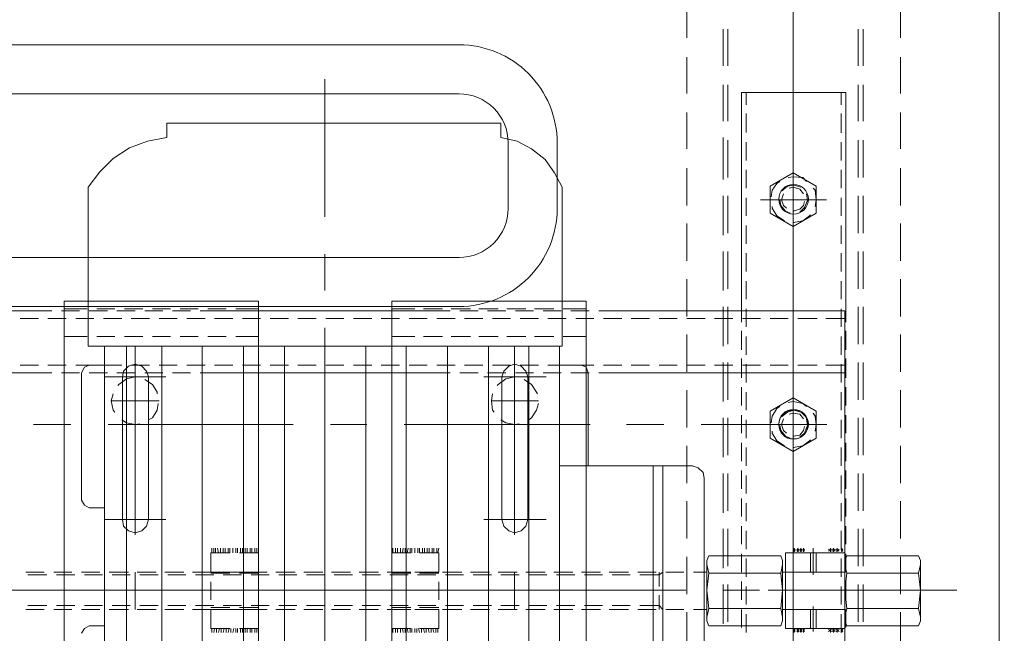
# Model space of a CAD drawing. Header units: millimetres. Extents: x -1435 to 74790, y -2508 to 13830.
# Tile 50 of 95: x 15131 to 15432, y 5630 to 5818. Entities that reach past the tile are written whole.
import ezdxf
from ezdxf.enums import TextEntityAlignment as Align

# ---------------------------------------------------------------- set-up
doc = ezdxf.new("R2010")
doc.units = ezdxf.units.MM
for name, color, linetype, lineweight, true_color in [('A-CEILING-01', 7, 'Continuous', 5, 0xd56ca8), ('A-CEILING-05', 7, 'Continuous', 5, 0x139b48), ('M-MEP-ELLG-LIGHT', 5, 'Continuous', 15, 0x0000ff)]:
    doc.layers.add(name, color=color, linetype=linetype, lineweight=lineweight, true_color=true_color)
doc.layers.add('A-LIGHT', color=1, linetype='Continuous', lineweight=5)
doc.layers.add('ACMV-EQP-CHW', color=30, linetype='Continuous', true_color=0xff7f00)
doc.layers.add('RCP LAYOUT', color=9, linetype='Continuous', true_color=0x808080)
doc.styles.get("Standard").update_dxf_attribs({"font": 'arial.ttf'})

# ---------------------------------------------------------------- blocks, each defined once
blk = doc.blocks.new('LIGHT-600X600MM')
at = {"color": 0}
blk.add_lwpolyline([(-300, 300), (-300, -300), (300, -300), (300, 300)], close=True, dxfattribs=at)
for points in [[(-165, 160), (-165, 140, 0.414214), (-135, 110), (135, 110, 0.414214), (165, 140), (165, 160, 0.414214), (135, 190), (-135, 190, 0.414214)], [(-150, 160), (-150, 140, 0.414214), (-135, 125), (135, 125, 0.414214), (150, 140), (150, 160, 0.414214), (135, 175), (-135, 175, 0.414214)]]:
    blk.add_lwpolyline(points, format="xyb", close=True, dxfattribs=at)
blk.add_attdef('E', text='', height=100).set_placement((400, 250), align=Align.MIDDLE_CENTER)
blk = doc.blocks.new('A$C98a85b24')
at = {"layer": 'M-MEP-ELLG-LIGHT', "color": 8, "true_color": 0x808080}
blk.add_blockref('LIGHT-600X600MM', (10939.99, 5619.99), dxfattribs=at)
blk = doc.blocks.new('A$C256bf26b')
at = {"layer": 'A-CEILING-01', "true_color": 0x808080}
h = blk.add_hatch(dxfattribs=at)
h.set_pattern_fill('ANSI37', color=8, scale=2000)
h.set_pattern_definition([(45, (0, 0), (-176.7767, 176.7767), []), (135, (0, 0), (-176.7767, -176.7767), [])])
edge = h.paths.add_edge_path()
edge.add_line((17350, 13380), (12020, 13380))
edge.add_line((12020, 13380), (12020, 13280))
edge.add_line((12020, 13280), (11820, 13280))
edge.add_line((11820, 13280), (11820, 13380))
edge.add_line((11820, 13380), (6090, 13380))
edge.add_line((6090, 13380), (6090, 13280))
edge.add_line((6090, 13280), (5890, 13280))
edge.add_line((5890, 13280), (5890, 13380))
edge.add_line((5890, 13380), (350, 13380))
edge.add_line((350, 13380), (200, 13380))
edge.add_line((200, 13380), (200, 4520))
edge.add_line((200, 4520), (650, 4520))
edge.add_line((650, 4520), (650, 4220))
edge.add_line((650, 4220), (200, 4220))
edge.add_line((200, 4220), (200, 3270))
edge.add_line((200, 3270), (3945, 3270))
edge.add_line((3945, 3270), (3945, 3920))
edge.add_line((3945, 3920), (6135, 3920))
edge.add_line((6135, 3920), (6135, 3270))
edge.add_line((6135, 3270), (9805, 3270))
edge.add_line((9805, 3270), (9805, 3070))
edge.add_line((9805, 3070), (10125.7, 3070))
edge.add_line((10125.7, 3070), (10125.7, 3423))
edge.add_line((10125.7, 3423), (11242.06, 4539.36))
edge.add_line((11242.06, 4539.36), (10770.13, 5011.3))
edge.add_line((10770.13, 5011.3), (11904.42, 6145.58))
edge.add_line((11904.42, 6145.58), (14298.83, 8540))
edge.add_line((14298.83, 8540), (14450, 8540))
edge.add_line((14450, 8540), (14450, 9620))
edge.add_line((14450, 9620), (14450, 12330))
edge.add_arc((15200, 12330), 750, 90, 180, ccw=False)
edge.add_line((15200, 13080), (17350, 13080))
edge.add_line((17350, 13080), (17350, 13380))
h.paths.add_polyline_path([(5890.13, 11294.23), (6090.12, 11294.23), (6090.12, 11094.22), (5890.13, 11094.22)], flags=16)
h.paths.add_polyline_path([(5890.13, 9330), (6090.12, 9330), (6090.12, 9129.99), (5890.13, 9129.99)], flags=16)
h.paths.add_polyline_path([(5890, 8418.41), (6090, 8418.41), (6090, 8218.41), (5890, 8218.41)], flags=16)
h.paths.add_polyline_path([(5890, 6030), (6090, 6030), (6090, 5829.99), (5890, 5829.99)], flags=16)
h.paths.add_polyline_path([(11820, 8418.41), (12020, 8418.41), (12020, 8218.41), (11820, 8218.41)], flags=16)
h.paths.add_polyline_path([(11820, 9330), (12020, 9330), (12020, 9129.99), (11820, 9129.99)], flags=16)
h.paths.add_polyline_path([(11820.13, 11294.23), (12020.12, 11294.23), (12020.12, 11094.22), (11820.13, 11094.22)], flags=16)
at = {"layer": 'A-CEILING-05', "color": 8, "linetype": 'Continuous', "true_color": 0x808080}
blk.add_line((15430, 3520), (15430, 9520), dxfattribs=at)
at = {"layer": 'A-LIGHT', "color": 8, "true_color": 0x808080}
blk.add_blockref('A$C98a85b24', (4190, 0), dxfattribs=at)
blk = doc.blocks.new('AHU-7.5TR-CARRIER')
at = {"layer": 'ACMV-EQP-CHW', "lineweight": 15}
for points in [[(-445.39, -260.94), (-445.39, -309.8)], [(-455.92, -272.64), (-454.46, -272.06)], [(-455.92, -272.64), (-455.92, -294.58)], [(-454.46, -272.06), (-436.03, -272.06)], [(-453.29, -295.17), (-450.65, -294.58), (-450.65, -272.64), (-445.39, -272.06), (-439.83, -272.64), (-439.83, -294.58)], [(-450.65, -272.64), (-453.29, -272.06)], [(-437.2, -272.06), (-439.83, -272.64)], [(-434.56, -272.64), (-436.03, -272.06)], [(-434.56, -272.64), (-434.56, -294.58)], [(-614.18, -278.2), (-625.3, -278.2)], [(-597.21, -278.2), (-608.33, -278.2)], [(-580.25, -278.2), (-591.37, -278.2)], [(-562.98, -278.2), (-574.39, -278.2)], [(-546.02, -278.2), (-557.43, -278.2)], [(-529.06, -278.2), (-540.46, -278.2)], [(-512.09, -278.2), (-523.5, -278.2)], [(-495.12, -278.2), (-506.53, -278.2)], [(-478.15, -278.2), (-489.56, -278.2)], [(-461.18, -278.2), (-472.6, -278.2)], [(-444.21, -278.2), (-455.62, -278.2)], [(-427.26, -278.2), (-438.66, -278.2)], [(-605.69, -289.61), (-616.81, -289.61)], [(-605.69, -291.07), (-616.81, -291.07)], [(-588.74, -289.61), (-599.85, -289.61)], [(-588.74, -291.07), (-599.85, -291.07)], [(-571.47, -289.61), (-582.88, -289.61)], [(-571.47, -291.07), (-582.88, -291.07)], [(-554.51, -289.61), (-565.91, -289.61)], [(-554.51, -291.07), (-565.91, -291.07)], [(-537.54, -289.61), (-548.95, -289.61)], [(-537.54, -291.07), (-548.95, -291.07)], [(-520.58, -289.61), (-531.98, -289.61)], [(-520.58, -291.07), (-531.98, -291.07)], [(-503.6, -289.61), (-515.02, -289.61)], [(-503.6, -291.07), (-515.02, -291.07)], [(-486.63, -289.61), (-498.04, -289.61)], [(-486.63, -291.07), (-498.04, -291.07)], [(-469.67, -289.61), (-481.08, -289.61)], [(-469.67, -291.07), (-481.08, -291.07)], [(-452.7, -289.61), (-464.11, -289.61)], [(-452.7, -291.07), (-464.11, -291.07)], [(-435.73, -289.61), (-447.14, -289.61)], [(-435.73, -291.07), (-447.14, -291.07)], [(-445.39, -291.65), (-445.39, -318.57)], [(-455.92, -294.58), (-454.46, -295.17)], [(-450.65, -294.58), (-445.39, -295.16), (-439.83, -294.58), (-437.2, -295.16)], [(-434.56, -294.58), (-436.03, -295.16)], [(-597.51, -294.88), (-597.51, -326.77), (-530.81, -326.77)], [(-530.81, -294.88), (-597.51, -294.88)], [(-593.7, -296.34), (-597.51, -296.34)], [(-585.21, -296.34), (-591.07, -296.34)], [(-576.73, -296.34), (-582.3, -296.34)], [(-568.26, -296.34), (-573.82, -296.34)], [(-559.77, -296.34), (-565.33, -296.34)], [(-551.28, -296.34), (-556.85, -296.34)], [(-542.8, -296.34), (-548.37, -296.34)], [(-534.32, -296.34), (-539.88, -296.34)], [(-525.84, -296.34), (-531.4, -296.34)], [(-527.3, -294.88), (-530.81, -294.88)], [(-359.68, -370.35), (-359.68, -363.33), (-359.68, -295.16), (-530.81, -295.16)], [(-530.81, -295.17), (-530.81, -363.33)], [(-528.47, -295.17), (-528.47, -301.02)], [(-518.81, -294.88), (-524.66, -294.88)], [(-517.35, -296.34), (-522.91, -296.34)], [(-510.33, -294.88), (-516.18, -294.88)], [(-508.88, -296.34), (-514.43, -296.34)], [(-514.13, -295.17), (-514.13, -301.02)], [(-511.79, -295.17), (-511.79, -363.33)], [(-501.84, -294.88), (-507.4, -294.88)], [(-500.38, -296.34), (-505.94, -296.34)], [(-493.36, -294.88), (-498.93, -294.88)], [(-491.9, -296.34), (-497.47, -296.34)], [(-484.88, -294.88), (-490.44, -294.88)], [(-483.42, -296.34), (-488.98, -296.34)], [(-476.4, -294.88), (-481.96, -294.88)], [(-474.94, -296.34), (-480.5, -296.34)], [(-467.91, -294.88), (-473.47, -294.88)], [(-466.46, -296.34), (-472.01, -296.34)], [(-459.44, -294.88), (-464.99, -294.88)], [(-457.97, -296.34), (-463.52, -296.34)], [(-458.26, -296.04), (-457.09, -296.04)], [(-458.26, -297.51), (-457.09, -297.51)], [(-457.96, -295.75), (-457.38, -296.34)], [(-457.96, -296.34), (-457.38, -295.75)], [(-457.96, -296.92), (-457.38, -297.8)], [(-457.96, -297.8), (-457.38, -296.92)], [(-456.8, -295.17), (-456.8, -313.3)], [(-450.95, -294.88), (-456.5, -294.88)], [(-449.48, -296.34), (-455.05, -296.34)], [(-454.46, -295.17), (-436.03, -295.17)], [(-450.95, -295.17), (-450.95, -313.3)], [(-450.95, -295.17), (-450.95, -314.18)], [(-442.46, -294.88), (-448.02, -294.88)], [(-441, -296.34), (-446.57, -296.34)], [(-433.99, -294.88), (-439.54, -294.88)], [(-439.54, -295.17), (-439.54, -313.3)], [(-439.54, -295.17), (-439.54, -314.18)], [(-432.52, -296.34), (-438.08, -296.34)], [(-433.69, -295.17), (-433.69, -313.3)], [(-432.52, -296.04), (-433.69, -296.04)], [(-432.52, -297.51), (-433.69, -297.51)], [(-432.81, -295.75), (-433.39, -296.34)], [(-432.81, -296.34), (-433.39, -295.75)], [(-432.81, -296.92), (-433.39, -297.8)], [(-432.81, -297.8), (-433.39, -296.92)], [(-458.26, -298.67), (-457.09, -298.67)], [(-458.26, -299.55), (-457.09, -299.55)], [(-457.96, -298.09), (-457.38, -298.97)], [(-457.96, -298.97), (-457.38, -298.09)], [(-457.96, -299.26), (-457.38, -300.14)], [(-457.96, -300.14), (-457.38, -299.26)], [(-432.52, -298.67), (-433.69, -298.67)], [(-432.52, -299.55), (-433.69, -299.55)], [(-432.81, -298.09), (-433.39, -298.97)], [(-432.81, -298.97), (-433.39, -298.09)], [(-432.81, -299.26), (-433.39, -300.14)], [(-432.81, -300.14), (-433.39, -299.26)], [(-564.74, -300.73), (-564.74, -320.91)], [(-528.47, -303.65), (-528.47, -309.51)], [(-514.13, -303.65), (-514.13, -309.51)], [(-495.99, -300.72), (-495.99, -320.91)], [(-568.84, -303.94), (-572.93, -310.97), (-568.84, -317.98)], [(-568.84, -303.94), (-560.65, -303.94)], [(-562.69, -304.24), (-564.74, -303.95), (-567.67, -304.24), (-568.26, -304.82)], [(-560.94, -308.92), (-562.4, -307.45), (-564.45, -306.57), (-566.49, -306.87)], [(-560.65, -317.98), (-556.56, -310.97), (-560.65, -303.94)], [(-557.72, -310.67), (-557.72, -310.97), (-558.31, -308.04), (-559.77, -305.99), (-560.06, -305.69)], [(-500.09, -303.94), (-504.18, -310.97), (-500.09, -317.98)], [(-500.09, -303.94), (-491.9, -303.94)], [(-493.96, -304.24), (-495.99, -303.95), (-498.63, -304.24), (-499.5, -304.82)], [(-492.2, -308.92), (-493.36, -307.45), (-495.7, -306.57), (-497.75, -306.87)], [(-495.99, -339.05), (-495.99, -304.82)], [(-491.9, -317.98), (-487.8, -310.97), (-491.9, -303.94)], [(-488.98, -310.67), (-488.98, -310.97), (-489.56, -308.04), (-491.03, -305.99), (-491.32, -305.69)], [(-450.07, -304.82), (-458.26, -304.82)], [(-450.95, -303.94), (-456.8, -303.94)], [(-450.95, -305.69), (-456.8, -305.69)], [(-432.81, -304.82), (-440.42, -304.82)], [(-433.69, -303.94), (-439.54, -303.94)], [(-433.69, -305.7), (-439.54, -305.7)], [(-570.3, -306.87), (-571.48, -308.04), (-571.76, -310.97), (-571.48, -312.43)], [(-568.55, -308.62), (-569.13, -310.67), (-568.84, -312.72), (-567.38, -314.48)], [(-566.5, -307.75), (-567.96, -308.92), (-568.55, -310.97), (-568.26, -312.14)], [(-561.23, -310.67), (-561.23, -310.97), (-561.82, -308.92), (-562.98, -307.75), (-564.16, -307.45)], [(-501.55, -306.87), (-502.44, -308.04), (-503.02, -310.97), (-502.73, -312.43)], [(-499.8, -308.62), (-500.39, -310.67), (-499.8, -312.72), (-498.34, -314.48)], [(-497.75, -307.75), (-499.22, -308.92), (-499.5, -310.97), (-499.22, -312.14)], [(-492.49, -310.67), (-492.49, -310.97), (-492.77, -308.92), (-494.24, -307.75), (-495.42, -307.45)], [(-458.26, -307.75), (-457.09, -307.75)], [(-458.26, -308.62), (-457.09, -308.62)], [(-458.26, -309.51), (-457.09, -309.51)], [(-457.96, -307.45), (-457.38, -308.04)], [(-457.96, -308.04), (-457.38, -307.45)], [(-457.96, -308.33), (-457.38, -308.92)], [(-457.96, -308.92), (-457.38, -308.33)], [(-457.96, -309.21), (-457.38, -309.8)], [(-457.96, -309.8), (-457.38, -309.21)], [(-432.52, -307.75), (-433.69, -307.75)], [(-432.52, -308.62), (-433.69, -308.62)], [(-432.52, -309.51), (-433.69, -309.51)], [(-432.81, -307.45), (-433.39, -308.04)], [(-432.81, -308.04), (-433.39, -307.45)], [(-432.81, -308.33), (-433.39, -308.92)], [(-432.81, -308.92), (-433.39, -308.33)], [(-432.81, -309.21), (-433.39, -309.8)], [(-432.81, -309.8), (-433.39, -309.21)], [(-599.85, -310.97), (-656.59, -310.97)], [(-545.43, -310.97), (-606, -310.97)], [(-577.32, -310.97), (-588.74, -310.97)], [(-509.46, -310.97), (-565.91, -310.97)], [(-564.74, -315.06), (-562.99, -314.76), (-561.23, -313.3), (-560.65, -311.84)], [(-522.91, -310.97), (-534.03, -310.97)], [(-528.47, -312.43), (-528.47, -317.99)], [(-514.13, -312.43), (-514.13, -317.99)], [(-454.75, -310.97), (-511.5, -310.97)], [(-462.36, -310.97), (-501.84, -310.97)], [(-486.64, -310.97), (-498.04, -310.97)], [(-495.7, -315.06), (-494.24, -314.76), (-492.49, -313.3), (-491.9, -311.84)], [(-418.77, -310.97), (-475.52, -310.97)], [(-458.26, -310.67), (-457.09, -310.67)], [(-457.96, -310.38), (-457.38, -310.97)], [(-457.96, -310.97), (-457.38, -310.38)], [(-439.54, -310.97), (-450.95, -310.97)], [(-432.23, -310.97), (-443.64, -310.97)], [(-432.52, -310.67), (-433.69, -310.67)], [(-432.81, -310.38), (-433.39, -310.97)], [(-432.81, -310.97), (-433.39, -310.38)], [(-570.3, -315.06), (-569.72, -315.94), (-567.67, -317.4), (-565.62, -317.69)], [(-566.5, -313.89), (-564.74, -314.48), (-562.98, -313.89), (-562.11, -313.01)], [(-562.69, -317.4), (-562.11, -317.4), (-559.77, -315.94), (-558.31, -313.59)], [(-501.55, -315.06), (-500.97, -315.94), (-498.63, -317.4), (-496.58, -317.69)], [(-497.75, -313.89), (-495.99, -314.48), (-494.24, -313.89), (-493.36, -313.01)], [(-493.96, -317.4), (-493.36, -317.4), (-491.03, -315.94), (-489.56, -313.59)], [(-433.69, -313.3), (-456.8, -313.3)], [(-454.46, -314.18), (-455.92, -314.76), (-455.92, -336.71), (-454.46, -337.29)], [(-454.46, -314.18), (-436.03, -314.18)], [(-453.29, -337.29), (-450.65, -336.71), (-450.65, -314.76), (-453.29, -314.18)], [(-450.95, -314.18), (-439.54, -314.18)], [(-439.83, -314.76), (-445.39, -314.18), (-450.65, -314.76)], [(-437.2, -314.18), (-439.83, -314.76)], [(-439.83, -336.71), (-439.83, -314.76)], [(-434.56, -314.76), (-436.03, -314.18)], [(-434.56, -336.71), (-434.56, -314.76)], [(-568.84, -317.98), (-560.65, -317.98)], [(-500.09, -317.98), (-491.9, -317.98)], [(-528.47, -320.91), (-528.47, -326.47)], [(-514.13, -320.91), (-514.13, -326.47)], [(-445.39, -321.21), (-445.39, -332.32)], [(-597.51, -325.29), (-593.7, -325.29)], [(-591.07, -325.29), (-585.22, -325.29)], [(-582.3, -325.29), (-576.74, -325.29)], [(-573.82, -325.29), (-568.26, -325.29)], [(-565.33, -325.29), (-559.77, -325.29)], [(-556.85, -325.29), (-551.28, -325.29)], [(-548.36, -325.29), (-542.8, -325.29)], [(-539.88, -325.29), (-534.32, -325.29)], [(-531.4, -325.29), (-525.84, -325.29)], [(-530.81, -326.77), (-527.3, -326.77)], [(-524.66, -326.77), (-518.81, -326.77)], [(-522.91, -325.29), (-517.35, -325.29)], [(-516.18, -326.77), (-510.33, -326.77)], [(-514.43, -325.29), (-508.87, -325.29)], [(-507.4, -326.77), (-501.84, -326.77)], [(-505.94, -325.29), (-500.39, -325.29)], [(-498.93, -326.77), (-493.36, -326.77)], [(-497.46, -325.29), (-491.9, -325.29)], [(-490.44, -326.77), (-484.88, -326.77)], [(-488.98, -325.29), (-483.42, -325.29)], [(-481.96, -326.77), (-476.4, -326.77)], [(-480.5, -325.29), (-474.94, -325.29)], [(-473.47, -326.77), (-467.91, -326.77)], [(-472.01, -325.29), (-466.46, -325.29)], [(-464.99, -326.77), (-459.44, -326.77)], [(-463.52, -325.29), (-457.97, -325.29)], [(-456.5, -326.77), (-450.95, -326.77)], [(-455.05, -325.29), (-449.48, -325.29)], [(-448.02, -326.77), (-442.46, -326.77)], [(-446.56, -325.29), (-441, -325.29)], [(-439.54, -326.77), (-433.99, -326.77)], [(-438.08, -325.29), (-432.52, -325.29)], [(-528.47, -329.39), (-528.47, -334.95)], [(-514.13, -329.39), (-514.13, -334.95)], [(-605.69, -330.86), (-616.81, -330.86)], [(-605.69, -332.32), (-616.81, -332.32)], [(-588.74, -330.86), (-599.85, -330.86)], [(-588.74, -332.32), (-599.85, -332.32)], [(-570.89, -332.32), (-583.75, -332.32)], [(-571.47, -330.86), (-582.88, -330.86)], [(-571.47, -332.32), (-582.88, -332.32)], [(-554.51, -330.86), (-565.91, -330.86)], [(-554.51, -332.32), (-565.91, -332.32)], [(-553.91, -332.32), (-565.33, -332.32)], [(-537.54, -330.86), (-548.95, -330.86)], [(-537.54, -332.32), (-548.95, -332.32)], [(-536.95, -332.32), (-548.07, -332.32)], [(-520.58, -330.86), (-531.98, -330.86)], [(-520.58, -332.32), (-531.98, -332.32)], [(-519.99, -332.32), (-531.11, -332.32)], [(-503.6, -330.86), (-515.02, -330.86)], [(-503.6, -332.32), (-515.02, -332.32)], [(-503.02, -332.32), (-514.13, -332.32)], [(-486.63, -330.86), (-498.04, -330.86)], [(-486.63, -332.32), (-498.04, -332.32)], [(-486.05, -332.32), (-497.17, -332.32)], [(-469.67, -330.86), (-481.08, -330.86)], [(-469.67, -332.32), (-481.08, -332.32)], [(-469.09, -332.32), (-480.2, -332.32)], [(-452.7, -330.86), (-464.11, -330.86)], [(-452.7, -332.32), (-464.11, -332.32)], [(-452.11, -332.32), (-463.24, -332.32)], [(-435.73, -330.86), (-447.14, -330.86)], [(-435.73, -332.32), (-447.14, -332.32)], [(-435.15, -332.32), (-446.26, -332.32)], [(-450.65, -336.71), (-445.39, -337.29), (-439.83, -336.71), (-437.2, -337.29)], [(-434.56, -336.71), (-436.03, -337.29)], [(-528.47, -337.88), (-528.47, -343.43)], [(-514.13, -337.88), (-514.13, -343.43)], [(-479.62, -338.17), (-481.37, -338.46), (-482.84, -339.93), (-483.42, -341.68)], [(-425.5, -338.17), (-479.62, -338.17)], [(-454.46, -337.29), (-436.03, -337.29)], [(-450.95, -337.29), (-450.95, -341.39)], [(-439.54, -337.29), (-439.54, -341.39)], [(-483.42, -341.68), (-483.42, -382.34)], [(-614.18, -343.43), (-625.3, -343.43)], [(-597.21, -343.43), (-608.33, -343.43)], [(-580.25, -343.43), (-591.37, -343.43)], [(-562.98, -343.43), (-574.39, -343.43)], [(-546.02, -343.43), (-557.43, -343.43)], [(-529.06, -343.43), (-540.46, -343.43)], [(-512.09, -343.43), (-523.5, -343.43)], [(-495.12, -343.43), (-506.53, -343.43)], [(-478.15, -343.43), (-489.56, -343.43)], [(-461.18, -343.43), (-472.59, -343.43)], [(-444.21, -343.43), (-455.62, -343.43)], [(-450.95, -344.32), (-450.95, -349.87)], [(-445.39, -343.72), (-445.39, -400.19)], [(-439.54, -344.32), (-439.54, -349.87)], [(-427.26, -343.43), (-438.66, -343.43)], [(-528.47, -346.36), (-528.47, -351.92)], [(-514.13, -346.36), (-514.13, -351.92)], [(-495.99, -361.87), (-495.99, -350.46)], [(-421.7, -350.74), (-483.42, -350.74)], [(-450.07, -351.92), (-450.95, -350.74)], [(-440.7, -351.92), (-439.54, -350.74)], [(-528.47, -354.85), (-528.47, -360.4)], [(-514.13, -354.85), (-514.13, -360.4)], [(-421.7, -353.67), (-483.42, -353.67)], [(-450.95, -351.92), (-446.57, -351.92)], [(-450.95, -352.8), (-450.95, -358.35)], [(-450.07, -357.77), (-450.07, -351.92)], [(-443.92, -351.92), (-439.54, -351.92)], [(-440.7, -357.77), (-440.7, -351.92)], [(-439.54, -352.8), (-439.54, -358.35)], [(-450.07, -366.25), (-450.07, -360.69)], [(-445.39, -439.09), (-445.39, -360.4)], [(-440.7, -366.25), (-440.7, -360.69)], [(-530.81, -363.33), (-530.81, -370.35)], [(-528.47, -363.33), (-528.47, -368.89)], [(-514.13, -363.33), (-514.13, -368.89)], [(-511.79, -363.33), (-511.79, -370.35)], [(-450.95, -361.28), (-450.95, -367.13)], [(-439.54, -361.28), (-439.54, -367.13)], [(-450.95, -369.76), (-450.95, -375.61)], [(-450.07, -374.73), (-450.07, -369.18)], [(-440.7, -374.73), (-440.7, -369.18)], [(-439.54, -369.76), (-439.54, -375.61)], [(-528.47, -371.81), (-528.47, -377.38)], [(-514.13, -371.81), (-514.13, -377.38)], [(-533.74, -433.54), (-356.75, -433.54), (-356.75, -374.15), (-533.74, -374.15)], [(-533.74, -374.15), (-533.74, -433.54)], [(-531.4, -374.15), (-531.4, -381.17)], [(-530.81, -373.27), (-530.81, -378.83)], [(-522.91, -374.15), (-522.91, -381.17)], [(-511.79, -373.56), (-513.55, -374.15), (-514.13, -375.62)], [(-514.13, -375.62), (-514.13, -382.34)], [(-511.79, -373.27), (-511.79, -378.83)], [(-483.42, -373.56), (-511.79, -373.56)], [(-495.99, -429.73), (-495.99, -372.98)], [(-450.95, -378.24), (-450.95, -384.1)], [(-450.07, -383.22), (-450.07, -377.66)], [(-440.7, -383.22), (-440.7, -377.66)], [(-439.54, -378.24), (-439.54, -384.1)], [(-568.55, -381.46), (-572.94, -383.81), (-577.03, -386.73), (-580.25, -390.82), (-582.59, -395.22), (-583.75, -400.19)], [(-519.99, -381.46), (-568.55, -381.46)], [(-530.81, -381.76), (-530.81, -387.32)], [(-528.47, -380.29), (-528.47, -385.86)], [(-519.99, -381.46), (-519.99, -526.27)], [(-514.13, -380.29), (-514.13, -385.86)], [(-511.79, -381.76), (-511.79, -387.32)], [(-531.4, -384.1), (-531.4, -389.95)], [(-522.91, -384.1), (-522.91, -389.95)], [(-381.91, -382.34), (-519.99, -382.34)], [(-510.62, -405.45), (-510.62, -386.44)], [(-467.04, -405.45), (-467.04, -386.44)], [(-450.95, -386.73), (-450.95, -392.58)], [(-450.07, -391.7), (-450.07, -386.15)], [(-440.7, -391.7), (-440.7, -386.15)], [(-439.54, -386.73), (-439.54, -392.58)], [(-530.81, -390.24), (-530.81, -395.8)], [(-528.47, -388.78), (-528.47, -394.33)], [(-514.13, -388.78), (-514.13, -394.33)], [(-511.79, -390.24), (-511.79, -395.8)], [(-505.36, -389.07), (-505.94, -389.36), (-508.29, -390.82), (-509.75, -393.16)], [(-503.32, -388.78), (-503.32, -403.11)], [(-497.47, -391.7), (-498.04, -390.82), (-500.39, -389.36), (-502.44, -388.78)], [(-531.4, -392.58), (-531.4, -398.43)], [(-522.91, -392.58), (-522.91, -398.43)], [(-386.87, -391.7), (-519.99, -391.7)], [(-510.62, -391.99), (-512.38, -392.58), (-513.85, -394.05), (-514.43, -396.09), (-513.85, -397.84), (-512.38, -399.31), (-510.62, -399.9)], [(-510.62, -392), (-467.04, -392)], [(-467.04, -399.9), (-464.99, -399.31), (-463.52, -397.84), (-462.95, -396.09), (-463.52, -394.05), (-464.99, -392.58), (-467.04, -392)], [(-462.36, -396.09), (-519.99, -396.09)], [(-510.62, -396.09), (-510.62, -395.8)], [(-495.99, -396.09), (-510.61, -396.09), (-510.04, -398.72), (-508.29, -401.06), (-507.99, -401.36)], [(-497.47, -400.19), (-496.58, -398.72), (-495.99, -396.09), (-496.29, -394.63)], [(-450.95, -395.21), (-450.95, -401.06)], [(-439.54, -396.09), (-450.95, -396.09)], [(-450.07, -400.19), (-450.07, -394.63)], [(-440.7, -400.19), (-440.7, -394.64)], [(-439.54, -395.21), (-439.54, -401.06)], [(-530.81, -398.72), (-530.81, -404.29)], [(-528.47, -397.26), (-528.47, -402.82)], [(-514.13, -397.26), (-514.13, -402.82)], [(-511.79, -398.72), (-511.79, -404.29)], [(-510.62, -399.9), (-467.04, -399.9)], [(-568.55, -526.27), (-573.23, -522.76), (-577.32, -518.66), (-580.54, -513.69), (-582.59, -508.13), (-583.75, -502.28), (-588.14, -502.28), (-588.14, -400.19), (-583.75, -400.19)], [(-531.4, -401.07), (-531.4, -406.92)], [(-522.91, -401.07), (-522.91, -406.92)], [(-505.36, -402.82), (-503.32, -403.11), (-500.38, -402.82), (-499.8, -402.24)], [(-528.47, -405.75), (-528.47, -411.31)], [(-386.87, -403.98), (-519.99, -403.98)], [(-514.13, -405.75), (-514.13, -411.31)], [(-450.95, -403.7), (-450.95, -409.55)], [(-450.07, -408.67), (-450.07, -403.11)], [(-440.7, -408.67), (-440.7, -403.11)], [(-439.54, -403.7), (-439.54, -409.55)], [(-530.81, -407.21), (-530.81, -412.77)], [(-511.79, -407.21), (-511.79, -412.77)], [(-531.4, -409.55), (-531.4, -415.4)], [(-522.91, -409.55), (-522.91, -415.4)], [(-450.07, -417.16), (-450.07, -411.6)], [(-445.39, -411.6), (-445.39, -423.01)], [(-440.7, -417.15), (-440.7, -411.6)], [(-528.47, -414.23), (-528.47, -419.78)], [(-514.13, -414.23), (-514.13, -419.78)], [(-450.95, -412.18), (-450.95, -418.03)], [(-439.54, -412.18), (-439.54, -418.03)], [(-530.81, -415.69), (-530.81, -485.02)], [(-386.87, -416.57), (-519.99, -416.57)], [(-511.79, -415.69), (-511.79, -485.02)], [(-531.4, -418.03), (-531.4, -423.88)], [(-522.91, -418.03), (-522.91, -423.88)], [(-458.26, -419.2), (-456.8, -419.49)], [(-458.26, -419.78), (-456.8, -419.78)], [(-458.26, -420.67), (-456.8, -420.67)], [(-456.8, -419.2), (-450.95, -419.2), (-450.95, -425.06)], [(-456.8, -419.2), (-456.8, -425.06)], [(-450.95, -420.67), (-450.95, -426.52)], [(-450.65, -419.2), (-450.65, -425.06)], [(-450.07, -425.64), (-450.07, -420.08)], [(-442.46, -419.2), (-448.01, -419.2)], [(-440.7, -425.63), (-440.7, -420.08)], [(-440.13, -419.2), (-440.13, -425.06)], [(-439.54, -419.2), (-439.54, -425.06)], [(-433.69, -419.2), (-439.54, -419.2)], [(-439.54, -420.67), (-439.54, -426.52)], [(-433.69, -425.05), (-433.69, -419.2)], [(-433.69, -419.49), (-432.52, -419.49)], [(-433.69, -420.08), (-432.52, -420.08)], [(-433.69, -420.96), (-432.52, -420.67)], [(-528.47, -422.71), (-528.47, -428.28)], [(-514.13, -422.71), (-514.13, -428.28)], [(-458.26, -421.24), (-456.8, -421.24)], [(-458.26, -422.13), (-456.8, -422.13)], [(-458.26, -422.71), (-456.8, -422.71)], [(-458.26, -423.59), (-456.8, -423.59)], [(-445.39, -437.34), (-445.39, -422.71)], [(-433.69, -421.54), (-432.52, -421.54)], [(-433.69, -422.42), (-432.52, -422.13)], [(-433.69, -423.01), (-432.52, -423.01)], [(-433.69, -423.88), (-432.52, -423.59)], [(-531.4, -426.51), (-531.4, -433.54)], [(-522.91, -426.51), (-522.91, -433.54)], [(-458.26, -424.18), (-456.8, -424.18)], [(-458.26, -425.06), (-456.8, -425.06)], [(-458.26, -425.63), (-456.8, -425.63)], [(-458.26, -426.52), (-456.8, -426.52)], [(-433.69, -424.47), (-432.52, -424.47)], [(-433.69, -425.34), (-432.52, -425.06)], [(-433.69, -425.93), (-432.52, -425.93)], [(-433.69, -426.52), (-432.52, -426.52)], [(-386.87, -429.15), (-519.99, -429.15)], [(-458.26, -427.39), (-456.8, -427.39)], [(-458.26, -427.97), (-456.8, -427.97)], [(-458.26, -428.57), (-456.8, -428.85)], [(-458.26, -429.44), (-456.8, -429.44)], [(-458.26, -430.03), (-456.8, -430.32)], [(-456.8, -427.68), (-456.8, -433.54)], [(-450.95, -427.68), (-450.95, -433.54)], [(-450.95, -429.15), (-450.95, -435)], [(-450.65, -427.68), (-450.65, -433.54)], [(-450.07, -434.12), (-450.07, -428.57)], [(-440.7, -434.12), (-440.7, -428.57)], [(-440.13, -427.68), (-440.13, -433.54)], [(-439.54, -427.68), (-439.54, -433.54)], [(-439.54, -429.15), (-439.54, -435)], [(-433.69, -427.39), (-432.52, -427.39)], [(-433.69, -433.54), (-433.69, -427.68)], [(-433.69, -427.97), (-432.52, -427.97)], [(-433.69, -428.85), (-432.52, -428.57)], [(-433.69, -429.44), (-432.52, -429.44)], [(-433.69, -430.32), (-432.52, -430.03)], [(-528.47, -431.2), (-528.47, -436.76)], [(-514.13, -431.2), (-514.13, -436.76)], [(-458.26, -430.9), (-456.8, -430.9)], [(-458.26, -431.78), (-456.8, -431.78)], [(-458.26, -432.36), (-456.8, -432.36)], [(-433.69, -430.9), (-432.52, -430.9)], [(-433.69, -431.78), (-432.52, -431.78)], [(-433.69, -432.36), (-432.52, -432.36)], [(-458.26, -433.24), (-456.8, -433.24)], [(-456.8, -433.54), (-450.95, -433.54)], [(-448.02, -433.54), (-442.46, -433.54)], [(-445.39, -434.12), (-445.39, -490.87)], [(-439.54, -433.54), (-433.69, -433.54)], [(-433.69, -433.24), (-432.52, -433.24)], [(-450.95, -437.63), (-450.95, -443.48)], [(-450.07, -442.6), (-450.07, -437.04)], [(-440.7, -442.6), (-440.7, -437.04)], [(-439.54, -437.63), (-439.54, -443.48)], [(-528.47, -439.68), (-528.47, -445.23)], [(-386.87, -441.43), (-519.99, -441.43)], [(-514.13, -439.68), (-514.13, -445.23)], [(-495.99, -452.26), (-495.99, -441.14)], [(-450.95, -446.12), (-450.95, -451.96)], [(-450.07, -451.09), (-450.07, -445.53)], [(-440.7, -451.09), (-440.7, -445.53)], [(-439.54, -446.12), (-439.54, -451.96)], [(-528.47, -448.16), (-528.47, -453.72)], [(-514.13, -448.16), (-514.13, -453.72)], [(-559.48, -454.02), (-601.6, -454.02)], [(-536.95, -454.02), (-548.07, -454.02)], [(-469.09, -454.02), (-525.54, -454.02)], [(-386.87, -454.02), (-519.99, -454.02)], [(-446.26, -454.02), (-457.68, -454.02)], [(-450.07, -459.57), (-450.07, -454.02)], [(-440.7, -459.58), (-440.7, -454.02)], [(-378.4, -454.02), (-435.15, -454.02)], [(-528.47, -456.65), (-528.47, -462.2)], [(-514.13, -456.65), (-514.13, -462.2)], [(-450.95, -454.6), (-450.95, -460.45)], [(-439.54, -454.6), (-439.54, -460.45)], [(-450.95, -463.08), (-450.95, -468.93)], [(-450.07, -468.06), (-450.07, -462.5)], [(-440.7, -468.06), (-440.7, -462.5)], [(-439.54, -463.08), (-439.54, -468.93)], [(-528.47, -465.13), (-528.47, -470.68)], [(-514.13, -465.13), (-514.13, -470.68)], [(-495.99, -520.13), (-495.99, -463.66)], [(-386.87, -466.3), (-519.99, -466.3)], [(-445.39, -468.64), (-445.39, -547.33)], [(-450.95, -471.57), (-450.95, -477.42)], [(-450.07, -476.54), (-450.07, -470.98)], [(-445.39, -470.69), (-445.39, -485.02)], [(-440.7, -476.54), (-440.7, -470.98)], [(-439.54, -471.57), (-439.54, -477.42)], [(-533.74, -474.2), (-356.75, -474.2), (-356.75, -533.58), (-533.74, -533.58)], [(-533.74, -533.58), (-533.74, -474.2)], [(-531.4, -481.22), (-531.4, -474.2)], [(-528.47, -473.61), (-528.47, -479.17)], [(-522.91, -481.22), (-522.91, -474.2)], [(-514.13, -473.61), (-514.13, -479.17)], [(-458.26, -474.78), (-456.8, -474.78)], [(-456.8, -480.05), (-456.8, -474.19)], [(-456.8, -474.2), (-450.95, -474.2)], [(-450.95, -480.05), (-450.95, -474.19)], [(-450.65, -480.05), (-450.65, -474.19)], [(-448.02, -474.2), (-442.46, -474.2)], [(-440.13, -480.05), (-440.13, -474.19)], [(-439.54, -480.05), (-439.54, -474.19)], [(-439.54, -474.2), (-433.69, -474.2)], [(-433.69, -474.2), (-433.69, -480.06)], [(-433.69, -474.78), (-432.52, -474.78)], [(-458.26, -475.37), (-456.8, -475.37)], [(-458.26, -476.24), (-456.8, -476.24)], [(-458.26, -476.83), (-456.8, -476.83)], [(-458.26, -477.71), (-456.8, -477.71)], [(-433.69, -475.37), (-432.52, -475.37)], [(-433.69, -476.24), (-432.52, -476.24)], [(-433.69, -476.83), (-432.52, -476.83)], [(-433.69, -477.71), (-432.52, -477.71)], [(-386.87, -478.88), (-519.99, -478.88)], [(-458.26, -478.3), (-456.8, -478.3)], [(-458.26, -479.17), (-456.8, -479.17)], [(-458.26, -479.76), (-456.8, -479.76)], [(-458.26, -480.64), (-456.8, -480.64)], [(-450.95, -480.06), (-450.95, -485.9)], [(-450.07, -485.02), (-450.07, -479.47)], [(-440.7, -485.02), (-440.7, -479.47)], [(-439.54, -480.06), (-439.54, -485.9)], [(-433.69, -478.3), (-432.52, -478.3)], [(-433.69, -479.17), (-432.52, -479.17)], [(-433.69, -479.76), (-432.52, -479.76)], [(-433.69, -480.64), (-432.52, -480.64)], [(-531.4, -489.71), (-531.4, -484.14)], [(-528.47, -482.09), (-528.47, -487.65)], [(-522.91, -489.71), (-522.91, -484.14)], [(-514.13, -482.09), (-514.13, -487.65)], [(-458.26, -481.22), (-456.8, -481.22)], [(-458.26, -482.1), (-456.8, -482.1)], [(-458.26, -482.97), (-456.8, -482.97)], [(-458.26, -483.56), (-456.8, -483.56)], [(-456.8, -488.83), (-450.95, -488.83), (-450.95, -482.98)], [(-456.8, -488.83), (-456.8, -482.98)], [(-450.65, -488.83), (-450.65, -482.98)], [(-440.13, -488.83), (-440.13, -482.98)], [(-439.54, -488.83), (-439.54, -482.98)], [(-433.69, -481.22), (-432.52, -481.22)], [(-433.69, -481.81), (-432.52, -482.1)], [(-433.69, -482.68), (-432.52, -482.68)], [(-433.69, -482.97), (-433.69, -488.82)], [(-433.69, -483.26), (-432.52, -483.56)], [(-433.69, -484.14), (-432.52, -484.14)], [(-530.81, -485.02), (-530.81, -492.05)], [(-511.79, -485.02), (-511.79, -492.05)], [(-458.26, -484.44), (-456.8, -484.44)], [(-458.26, -485.02), (-456.8, -485.02)], [(-458.26, -485.9), (-456.8, -485.9)], [(-458.26, -486.78), (-456.8, -486.49)], [(-433.69, -484.73), (-432.52, -485.02)], [(-433.69, -485.61), (-432.52, -485.61)], [(-433.69, -486.19), (-432.52, -486.49)], [(-433.69, -487.07), (-432.52, -487.07)], [(-458.26, -487.37), (-456.8, -487.37)], [(-458.26, -487.94), (-456.8, -487.94)], [(-458.26, -488.54), (-456.8, -488.54)], [(-450.95, -488.54), (-450.95, -494.38)], [(-450.07, -493.5), (-450.07, -487.94)], [(-442.46, -488.82), (-448.01, -488.82)], [(-440.7, -493.5), (-440.7, -487.94)], [(-439.54, -488.54), (-439.54, -494.38)], [(-433.69, -488.82), (-439.54, -488.82)], [(-433.69, -487.65), (-432.52, -487.94)], [(-433.69, -488.54), (-432.52, -488.54)], [(-531.4, -498.18), (-531.4, -492.63)], [(-528.47, -490.58), (-528.47, -496.14)], [(-522.91, -498.19), (-522.91, -492.63)], [(-386.87, -491.46), (-519.99, -491.46)], [(-514.13, -490.58), (-514.13, -496.14)], [(-530.81, -494.97), (-530.81, -500.52)], [(-511.79, -494.97), (-511.79, -500.52)], [(-528.47, -499.07), (-528.47, -504.62)], [(-514.13, -499.07), (-514.13, -504.62)], [(-450.95, -497.02), (-450.95, -502.87)], [(-450.07, -501.99), (-450.07, -496.43)], [(-440.7, -501.99), (-440.7, -496.43)], [(-439.54, -497.02), (-439.54, -502.87)], [(-531.4, -506.67), (-531.4, -501.11)], [(-522.91, -506.67), (-522.91, -501.11)], [(-530.81, -503.46), (-530.81, -509.01)], [(-386.87, -503.74), (-519.99, -503.74)], [(-511.79, -503.46), (-511.79, -509.01)], [(-510.62, -502.57), (-510.62, -521.3)], [(-505.36, -505.21), (-505.94, -505.21), (-508.29, -506.67), (-509.75, -509.01)], [(-503.32, -504.62), (-503.32, -519.25)], [(-497.47, -507.84), (-498.04, -506.67), (-500.39, -505.21), (-502.44, -504.91)], [(-467.04, -502.57), (-467.04, -521.3)], [(-450.07, -510.47), (-450.07, -504.91)], [(-445.39, -502.28), (-445.39, -513.4)], [(-440.7, -510.47), (-440.7, -504.91)], [(-528.47, -507.55), (-528.47, -513.1)], [(-510.62, -515.74), (-512.38, -515.45), (-513.85, -513.98), (-514.43, -511.93), (-513.85, -509.89), (-512.38, -508.43), (-510.62, -507.84)], [(-514.13, -507.55), (-514.13, -513.1)], [(-510.62, -507.84), (-467.04, -507.84)], [(-467.04, -507.84), (-464.99, -508.43), (-463.52, -509.89), (-462.95, -511.93), (-463.52, -513.98), (-464.99, -515.45), (-467.04, -515.74)], [(-450.95, -505.5), (-450.95, -511.35)], [(-439.54, -505.5), (-439.54, -511.35)], [(-531.4, -515.15), (-531.4, -509.6)], [(-522.91, -515.15), (-522.91, -509.6)], [(-497.47, -516.03), (-496.58, -514.57), (-495.99, -511.93), (-496.29, -510.47)], [(-530.81, -511.93), (-530.81, -517.49)], [(-462.36, -511.93), (-519.99, -511.93)], [(-511.79, -511.93), (-511.79, -517.49)], [(-510.62, -511.64), (-510.62, -511.93), (-510.04, -514.57), (-508.29, -516.91), (-507.99, -517.2)], [(-495.99, -511.93), (-510.61, -511.93)], [(-439.54, -511.93), (-450.95, -511.93)], [(-450.95, -513.98), (-450.95, -519.83)], [(-450.07, -518.96), (-450.07, -513.4)], [(-440.7, -518.96), (-440.7, -513.4)], [(-439.54, -513.98), (-439.54, -519.83)], [(-528.47, -516.03), (-528.47, -521.59)], [(-386.87, -514.57), (-519.99, -514.57)], [(-514.13, -516.03), (-514.13, -521.59)], [(-510.62, -515.74), (-467.04, -515.74)], [(-531.4, -523.63), (-531.4, -518.08)], [(-522.91, -523.63), (-522.91, -518.08)], [(-505.36, -518.66), (-503.32, -519.25), (-500.38, -518.66), (-499.8, -518.08)], [(-530.81, -520.42), (-530.81, -525.98)], [(-381.91, -521.3), (-519.99, -521.3)], [(-514.13, -521.3), (-514.13, -525.98), (-513.55, -527.44), (-511.79, -528.32)], [(-511.79, -520.42), (-511.79, -525.98)], [(-470.55, -525.98), (-470.55, -521.3)], [(-450.95, -522.76), (-450.95, -528.31)], [(-450.07, -527.44), (-450.07, -521.88)], [(-440.7, -527.44), (-440.7, -521.89)], [(-439.54, -522.76), (-439.54, -528.31)], [(-434.56, -521.3), (-434.56, -525.98), (-433.69, -527.44), (-432.23, -528.32)], [(-528.47, -524.51), (-528.47, -530.07)], [(-514.13, -524.51), (-514.13, -530.07)], [(-511.79, -528.31), (-472.89, -528.31), (-471.43, -527.44), (-470.55, -525.98)], [(-445.39, -524.81), (-445.39, -573.66)], [(-519.99, -526.27), (-568.55, -526.27)], [(-531.4, -533.58), (-531.4, -526.56)], [(-530.81, -528.9), (-530.81, -534.46)], [(-522.91, -533.58), (-522.91, -526.56)], [(-511.79, -528.9), (-511.79, -534.46)], [(-495.99, -542.95), (-495.99, -531.53)], [(-450.95, -531.25), (-450.95, -536.8)], [(-450.07, -535.92), (-450.07, -530.36)], [(-440.7, -535.92), (-440.7, -530.36)], [(-439.54, -531.25), (-439.54, -536.8)], [(-528.47, -533), (-528.47, -538.56)], [(-514.13, -533), (-514.13, -538.56)], [(-530.81, -537.39), (-530.81, -598.24)], [(-511.79, -537.39), (-511.79, -598.24)], [(-450.95, -539.72), (-450.95, -545.28)], [(-450.07, -544.7), (-450.07, -538.85)], [(-440.7, -544.71), (-440.7, -538.85)], [(-439.54, -539.72), (-439.54, -545.28)], [(-528.47, -541.48), (-528.47, -547.03)], [(-514.13, -541.48), (-514.13, -547.03)]]:
    blk.add_lwpolyline(points, dxfattribs=at)
for centre, radius in [((-564.88, -310.82), 4.52), ((-496.13, -310.82), 4.52), ((-496, -310.91), 4.44)]:
    blk.add_circle(centre, radius, dxfattribs=at)

msp = doc.modelspace()

# ---------------------------------------------------------------- block references
at = {"rotation": 269.9999999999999}
msp.add_blockref('AHU-7.5TR-CARRIER', (15678, 5197.91), dxfattribs=at)
at = {"layer": 'RCP LAYOUT'}
msp.add_blockref('A$C256bf26b', (0, 0), dxfattribs=at)

doc.saveas('drawing.dxf')
